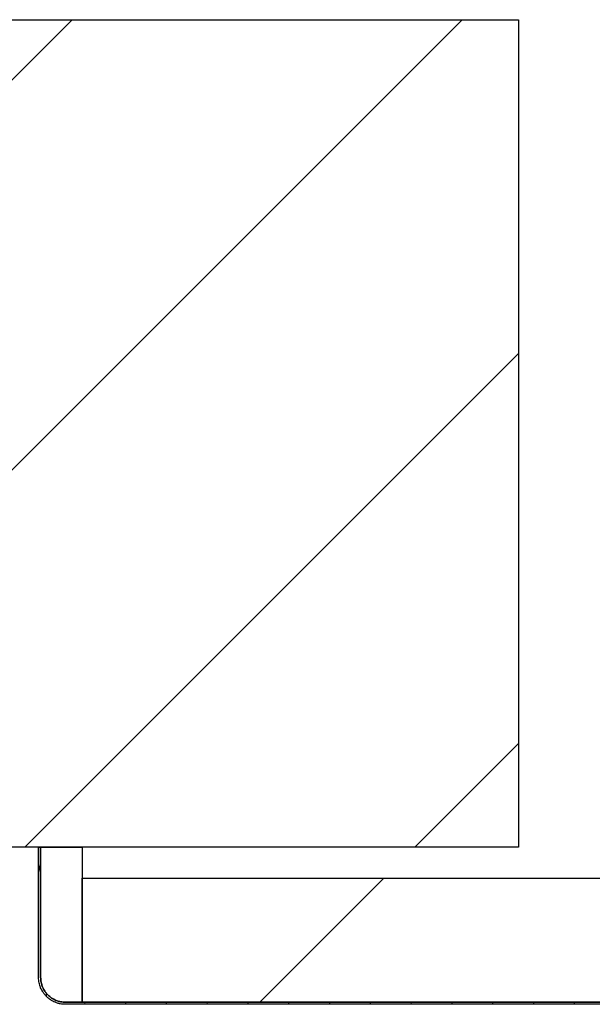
# Model space of a CAD drawing. Header units: millimetres. Extents: x -6500 to 4200, y 0 to 5940.
# Tile 42 of 157: x -2692 to -2623, y 678 to 797. Entities that reach past the tile are written whole.
import ezdxf

# ---------------------------------------------------------------- set-up
doc = ezdxf.new("R2010")
doc.units = ezdxf.units.MM
doc.layers.add('151', color=250, linetype='Continuous')
pattern_1 = [(45, (-6500, 0), (-23.57317, 23.57317), [])]

msp = doc.modelspace()

# ---------------------------------------------------------------- hatches: boundary and pattern name
at = {"layer": '151', "linetype": 'Continuous', "lineweight": -3}
h = msp.add_hatch(dxfattribs=at)
h.set_pattern_fill('ANSI31', color=256, scale=10.5, style=0)
h.set_pattern_definition(pattern_1)
h.paths.add_polyline_path([(-2781.66, 697.02), (-2781.66, 797.02), (-2631.66, 797.02), (-2631.66, 697.02)], flags=0)
h.paths.add_polyline_path([(-1481.66, 697.02), (-1481.66, 797.02), (-1331.66, 797.02), (-1331.66, 697.02)], flags=0)
h = msp.add_hatch(dxfattribs=at)
h.set_pattern_fill('ANSI31', color=256, scale=1.5, angle=29.9848, style=0)
h.set_pattern_definition([(74.98479, (-6500, 0), (-4.5998944, 1.233847), [])])
edge = h.paths.add_edge_path(flags=0)
edge.add_spline(control_points=[(-2609.16, 681.27), (-2609.16, 681.16), (-2609.17, 680.95), (-2609.2, 680.74), (-2609.24, 680.58), (-2609.25, 680.53), (-2609.27, 680.42), (-2609.29, 680.37), (-2609.33, 680.22), (-2609.41, 680.02), (-2609.5, 679.83), (-2609.57, 679.69), (-2609.6, 679.64), (-2609.64, 679.57), (-2609.65, 679.55), (-2609.68, 679.51), (-2609.7, 679.48), (-2609.77, 679.37), (-2609.9, 679.2), (-2610.11, 678.97), (-2610.27, 678.82), (-2610.37, 678.74), (-2610.39, 678.72), (-2610.44, 678.69), (-2610.5, 678.64), (-2610.56, 678.59), (-2610.7, 678.51), (-2610.88, 678.4), (-2611.07, 678.31), (-2611.22, 678.25), (-2611.27, 678.23), (-2611.34, 678.2), (-2611.37, 678.19), (-2611.42, 678.17), (-2611.45, 678.17), (-2611.57, 678.13), (-2611.78, 678.08), (-2611.99, 678.05), (-2612.2, 678.02), (-2612.31, 678.02), (-2612.41, 678.02)], knot_values=[0, 0, 0, 0, 0.0625, 0.125, 0.125, 0.15625, 0.15625, 0.1875, 0.1875, 0.25, 0.3125, 0.3125, 0.34375, 0.34375, 0.359375, 0.359375, 0.375, 0.375, 0.4375, 0.5, 0.5625, 0.5625, 0.578125, 0.578125, 0.59375, 0.625, 0.625, 0.6875, 0.75, 0.75, 0.78125, 0.78125, 0.796875, 0.796875, 0.8125, 0.8125, 0.875, 0.9375, 0.9375, 1, 1, 1, 1], degree=3, periodic=0)
edge.add_line((-2612.41, 678.02), (-2686.41, 678.02))
edge.add_spline(control_points=[(-2686.41, 678.02), (-2686.52, 678.02), (-2686.73, 678.03), (-2686.94, 678.06), (-2687.1, 678.09), (-2687.15, 678.1), (-2687.26, 678.13), (-2687.31, 678.14), (-2687.46, 678.19), (-2687.66, 678.26), (-2687.85, 678.35), (-2687.99, 678.43), (-2688.04, 678.45), (-2688.11, 678.5), (-2688.13, 678.51), (-2688.18, 678.54), (-2688.2, 678.55), (-2688.31, 678.63), (-2688.48, 678.75), (-2688.71, 678.97), (-2688.86, 679.13), (-2688.94, 679.23), (-2688.96, 679.25), (-2688.99, 679.29), (-2689.04, 679.36), (-2689.09, 679.42), (-2689.18, 679.55), (-2689.28, 679.74), (-2689.37, 679.93), (-2689.44, 680.07), (-2689.45, 680.12), (-2689.48, 680.2), (-2689.49, 680.23), (-2689.51, 680.28), (-2689.52, 680.3), (-2689.55, 680.43), (-2689.61, 680.63), (-2689.64, 680.84), (-2689.66, 681.06), (-2689.66, 681.16), (-2689.66, 681.27)], knot_values=[0, 0, 0, 0, 0.0625, 0.125, 0.125, 0.15625, 0.15625, 0.1875, 0.1875, 0.25, 0.3125, 0.3125, 0.34375, 0.34375, 0.359375, 0.359375, 0.375, 0.375, 0.4375, 0.5, 0.5625, 0.5625, 0.578125, 0.578125, 0.59375, 0.625, 0.625, 0.6875, 0.75, 0.75, 0.78125, 0.78125, 0.796875, 0.796875, 0.8125, 0.8125, 0.875, 0.9375, 0.9375, 1, 1, 1, 1], degree=3, periodic=0)
edge.add_line((-2689.66, 681.27), (-2689.66, 697.02))
edge.add_line((-2689.66, 697.02), (-2689.41, 697.02))
edge.add_line((-2689.41, 697.02), (-2689.41, 681.27))
edge.add_spline(control_points=[(-2689.41, 681.27), (-2689.41, 681.17), (-2689.41, 681.07), (-2689.39, 680.88), (-2689.36, 680.68), (-2689.31, 680.49), (-2689.28, 680.38), (-2689.27, 680.35), (-2689.25, 680.31), (-2689.25, 680.28), (-2689.22, 680.21), (-2689.2, 680.17), (-2689.15, 680.03), (-2689.06, 679.85), (-2688.96, 679.69), (-2688.88, 679.56), (-2688.84, 679.5), (-2688.79, 679.44), (-2688.76, 679.41), (-2688.75, 679.39), (-2688.67, 679.29), (-2688.54, 679.14), (-2688.32, 678.95), (-2688.16, 678.83), (-2688.06, 678.76), (-2688.04, 678.75), (-2688, 678.72), (-2687.98, 678.71), (-2687.91, 678.67), (-2687.87, 678.65), (-2687.74, 678.58), (-2687.56, 678.49), (-2687.38, 678.43), (-2687.24, 678.38), (-2687.19, 678.37), (-2687.1, 678.35), (-2687.05, 678.34), (-2686.9, 678.31), (-2686.71, 678.28), (-2686.51, 678.27), (-2686.41, 678.27)], knot_values=[0, 0, 0, 0, 0.0625, 0.0625, 0.125, 0.1875, 0.1875, 0.203125, 0.203125, 0.21875, 0.21875, 0.25, 0.25, 0.3125, 0.375, 0.375, 0.40625, 0.421875, 0.421875, 0.4375, 0.4375, 0.5, 0.5625, 0.625, 0.625, 0.640625, 0.640625, 0.65625, 0.65625, 0.6875, 0.6875, 0.75, 0.8125, 0.8125, 0.84375, 0.84375, 0.875, 0.875, 0.9375, 1, 1, 1, 1], degree=3, periodic=0)
edge.add_line((-2686.41, 678.27), (-2612.41, 678.27))
edge.add_spline(control_points=[(-2612.41, 678.27), (-2612.31, 678.27), (-2612.22, 678.27), (-2612.02, 678.29), (-2611.83, 678.32), (-2611.64, 678.37), (-2611.52, 678.4), (-2611.5, 678.41), (-2611.45, 678.43), (-2611.43, 678.44), (-2611.36, 678.46), (-2611.31, 678.48), (-2611.17, 678.53), (-2611, 678.62), (-2610.83, 678.72), (-2610.71, 678.8), (-2610.65, 678.84), (-2610.59, 678.89), (-2610.55, 678.92), (-2610.53, 678.93), (-2610.43, 679.01), (-2610.29, 679.14), (-2610.09, 679.36), (-2609.97, 679.52), (-2609.91, 679.62), (-2609.89, 679.64), (-2609.87, 679.68), (-2609.85, 679.7), (-2609.82, 679.77), (-2609.79, 679.81), (-2609.72, 679.94), (-2609.64, 680.12), (-2609.57, 680.3), (-2609.53, 680.44), (-2609.52, 680.49), (-2609.49, 680.58), (-2609.48, 680.63), (-2609.45, 680.78), (-2609.42, 680.97), (-2609.41, 681.17), (-2609.41, 681.27)], knot_values=[0, 0, 0, 0, 0.0625, 0.0625, 0.125, 0.1875, 0.1875, 0.203125, 0.203125, 0.21875, 0.21875, 0.25, 0.25, 0.3125, 0.375, 0.375, 0.40625, 0.421875, 0.421875, 0.4375, 0.4375, 0.5, 0.5625, 0.625, 0.625, 0.640625, 0.640625, 0.65625, 0.65625, 0.6875, 0.6875, 0.75, 0.8125, 0.8125, 0.84375, 0.84375, 0.875, 0.875, 0.9375, 1, 1, 1, 1], degree=3, periodic=0)
edge.add_line((-2609.41, 681.27), (-2609.41, 719.27))
edge.add_line((-2609.41, 719.27), (-2609.16, 719.27))
edge.add_line((-2609.16, 719.27), (-2609.16, 681.27))
h = msp.add_hatch(dxfattribs=at)
h.set_pattern_fill('ANSI31', color=256, scale=10.5, style=0)
h.set_pattern_definition(pattern_1)
h.paths.add_polyline_path([(-2614.41, 693.27), (-2614.41, 678.27), (-2684.41, 678.27), (-2684.41, 693.27)], flags=0)

# ---------------------------------------------------------------- linework, layer by layer
for p, q in [((-2781.66, 797.02), (-2631.66, 797.02)), ((-2631.66, 797.02), (-2631.66, 697.02)), ((-2631.66, 697.02), (-2781.66, 697.02)), ((-2689.66, 681.27), (-2689.66, 697.02)), ((-2689.66, 697.02), (-2689.41, 697.02)), ((-2689.41, 697.02), (-2689.41, 681.27)), ((-2689.41, 697.02), (-2684.41, 697.02)), ((-2689.41, 681.27), (-2689.41, 697.02)), ((-2684.41, 697.02), (-2684.41, 678.27)), ((-2684.41, 693.27), (-2614.41, 693.27)), ((-2684.41, 678.27), (-2684.41, 693.27)), ((-2686.41, 678.27), (-2612.41, 678.27)), ((-2684.41, 678.27), (-2686.41, 678.27)), ((-2612.41, 678.02), (-2686.41, 678.02)), ((-2614.41, 678.27), (-2684.41, 678.27))]:
    msp.add_line(p, q, dxfattribs=at)
for points, knots in [([(-2686.41, 678.02), (-2686.52, 678.02), (-2686.73, 678.03), (-2686.94, 678.06), (-2687.1, 678.09), (-2687.15, 678.1), (-2687.26, 678.13), (-2687.31, 678.14), (-2687.46, 678.19), (-2687.66, 678.26), (-2687.85, 678.35), (-2687.99, 678.43), (-2688.04, 678.45), (-2688.11, 678.5), (-2688.13, 678.51), (-2688.18, 678.54), (-2688.2, 678.55), (-2688.31, 678.63), (-2688.48, 678.75), (-2688.71, 678.97), (-2688.86, 679.13), (-2688.94, 679.23), (-2688.96, 679.25), (-2688.99, 679.29), (-2689.04, 679.36), (-2689.09, 679.42), (-2689.18, 679.55), (-2689.28, 679.74), (-2689.37, 679.93), (-2689.44, 680.07), (-2689.45, 680.12), (-2689.48, 680.2), (-2689.49, 680.23), (-2689.51, 680.28), (-2689.52, 680.3), (-2689.55, 680.43), (-2689.61, 680.63), (-2689.64, 680.84), (-2689.66, 681.06), (-2689.66, 681.16), (-2689.66, 681.27)], [0, 0, 0, 0, 0.0625, 0.125, 0.125, 0.15625, 0.15625, 0.1875, 0.1875, 0.25, 0.3125, 0.3125, 0.34375, 0.34375, 0.359375, 0.359375, 0.375, 0.375, 0.4375, 0.5, 0.5625, 0.5625, 0.578125, 0.578125, 0.59375, 0.625, 0.625, 0.6875, 0.75, 0.75, 0.78125, 0.78125, 0.796875, 0.796875, 0.8125, 0.8125, 0.875, 0.9375, 0.9375, 1, 1, 1, 1]), ([(-2689.41, 681.27), (-2689.41, 681.17), (-2689.41, 681.07), (-2689.39, 680.88), (-2689.36, 680.68), (-2689.31, 680.49), (-2689.28, 680.38), (-2689.27, 680.35), (-2689.25, 680.31), (-2689.25, 680.28), (-2689.22, 680.21), (-2689.2, 680.17), (-2689.15, 680.03), (-2689.06, 679.85), (-2688.96, 679.69), (-2688.88, 679.56), (-2688.84, 679.5), (-2688.79, 679.44), (-2688.76, 679.41), (-2688.75, 679.39), (-2688.67, 679.29), (-2688.54, 679.14), (-2688.32, 678.95), (-2688.16, 678.83), (-2688.06, 678.76), (-2688.04, 678.75), (-2688, 678.72), (-2687.98, 678.71), (-2687.91, 678.67), (-2687.87, 678.65), (-2687.74, 678.58), (-2687.56, 678.49), (-2687.38, 678.43), (-2687.24, 678.38), (-2687.19, 678.37), (-2687.1, 678.35), (-2687.05, 678.34), (-2686.9, 678.31), (-2686.71, 678.28), (-2686.51, 678.27), (-2686.41, 678.27)], [0, 0, 0, 0, 0.0625, 0.0625, 0.125, 0.1875, 0.1875, 0.203125, 0.203125, 0.21875, 0.21875, 0.25, 0.25, 0.3125, 0.375, 0.375, 0.40625, 0.421875, 0.421875, 0.4375, 0.4375, 0.5, 0.5625, 0.625, 0.625, 0.640625, 0.640625, 0.65625, 0.65625, 0.6875, 0.6875, 0.75, 0.8125, 0.8125, 0.84375, 0.84375, 0.875, 0.875, 0.9375, 1, 1, 1, 1]), ([(-2686.41, 678.27), (-2686.51, 678.27), (-2686.71, 678.28), (-2686.9, 678.31), (-2687.05, 678.34), (-2687.1, 678.35), (-2687.19, 678.37), (-2687.24, 678.38), (-2687.38, 678.43), (-2687.56, 678.49), (-2687.74, 678.58), (-2687.87, 678.65), (-2687.91, 678.67), (-2687.98, 678.71), (-2688, 678.72), (-2688.04, 678.75), (-2688.06, 678.76), (-2688.16, 678.83), (-2688.32, 678.95), (-2688.54, 679.14), (-2688.67, 679.29), (-2688.75, 679.39), (-2688.76, 679.41), (-2688.79, 679.44), (-2688.84, 679.5), (-2688.88, 679.56), (-2688.96, 679.69), (-2689.06, 679.85), (-2689.15, 680.03), (-2689.2, 680.17), (-2689.22, 680.21), (-2689.25, 680.28), (-2689.25, 680.31), (-2689.27, 680.35), (-2689.28, 680.38), (-2689.31, 680.49), (-2689.36, 680.68), (-2689.39, 680.88), (-2689.41, 681.07), (-2689.41, 681.17), (-2689.41, 681.27)], [0, 0, 0, 0, 0.0625, 0.125, 0.125, 0.15625, 0.15625, 0.1875, 0.1875, 0.25, 0.3125, 0.3125, 0.34375, 0.34375, 0.359375, 0.359375, 0.375, 0.375, 0.4375, 0.5, 0.5625, 0.5625, 0.578125, 0.578125, 0.59375, 0.625, 0.625, 0.6875, 0.75, 0.75, 0.78125, 0.78125, 0.796875, 0.796875, 0.8125, 0.8125, 0.875, 0.9375, 0.9375, 1, 1, 1, 1])]:
    msp.add_open_spline(points, degree=3, knots=knots, dxfattribs=at)

doc.saveas('drawing.dxf')
